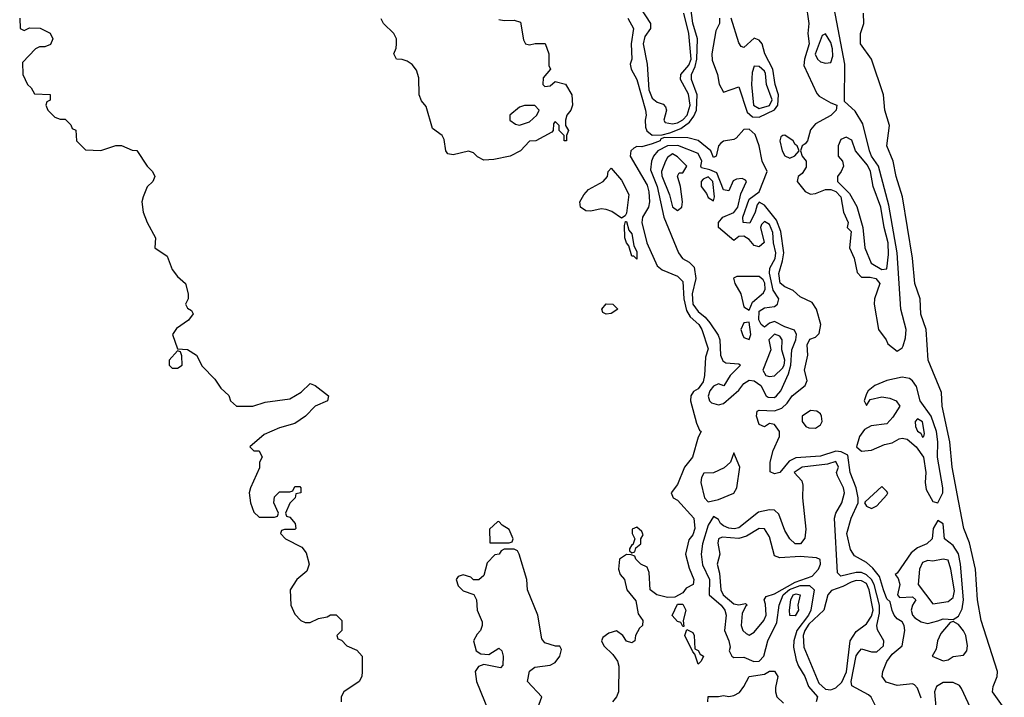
# Model space of a CAD drawing. Header units: inches. Extents: x 2792272 to 2951639, y 860504 to 1033803.
# Tile 201 of 209: x 2920132 to 2923990, y 1013668 to 1016325. Entities that reach past the tile are written whole.
import ezdxf

# ---------------------------------------------------------------- set-up
doc = ezdxf.new("R2010")
doc.units = ezdxf.units.IN
doc.header["$MEASUREMENT"] = 0
doc.layers.add('C9021', color=7, linetype='Continuous')

msp = doc.modelspace()

# ---------------------------------------------------------------- linework, layer by layer
at = {"layer": 'C9021', "color": 4}
for points, elevation in [([(2922515.5, 1016330), (2922537.1, 1016290), (2922527.3, 1016230), (2922530.5, 1016170), (2922524, 1016150), (2922527.7, 1016130), (2922550.2, 1016090.2), (2922584, 1015970), (2922587.3, 1015950), (2922582.4, 1015930), (2922583.6, 1015903.6), (2922589, 1015889), (2922610, 1015871.5), (2922650, 1015873.4), (2922679, 1015881), (2922722, 1015898), (2922757, 1015923), (2922774.1, 1015945.9), (2922783.4, 1015970), (2922786.2, 1016030), (2922763.8, 1016090), (2922764.4, 1016110), (2922778.5, 1016141.5), (2922784.7, 1016170), (2922788, 1016250), (2922769.8, 1016310.2), (2922759.2, 1016390)], 8), ([(2923212.7, 1016390), (2923224.6, 1016310), (2923219.6, 1016270), (2923225.5, 1016230), (2923207.4, 1016170), (2923205.1, 1016145.1), (2923255.6, 1016035.6), (2923265.1, 1016025.1), (2923310, 1015998), (2923334, 1015990), (2923331.3, 1015970), (2923310, 1015949.3), (2923250, 1015916), (2923230, 1015893.2), (2923219.1, 1015850), (2923210, 1015837.2), (2923198, 1015830), (2923191.3, 1015810), (2923198, 1015790), (2923214, 1015770), (2923214, 1015746), (2923198, 1015722), (2923182, 1015710), (2923178.8, 1015690), (2923210, 1015650.7), (2923230, 1015640.4), (2923250, 1015643.1), (2923290, 1015659), (2923310, 1015658.6), (2923330, 1015651.1), (2923348.9, 1015630), (2923360.5, 1015570), (2923378, 1015530), (2923374, 1015510), (2923390, 1015494), (2923382.8, 1015430), (2923402, 1015390), (2923413, 1015333), (2923430, 1015314.8), (2923464.4, 1015315.6), (2923486, 1015310), (2923502.4, 1015290), (2923481.6, 1015230), (2923480.4, 1015210), (2923496.4, 1015110), (2923527.7, 1015070), (2923533.7, 1015053.7), (2923570, 1015024.7), (2923590, 1015038), (2923594, 1015046), (2923602.7, 1015077.3), (2923605.4, 1015110), (2923585.1, 1015190), (2923570.8, 1015410), (2923538, 1015598), (2923496.8, 1015750), (2923469.8, 1015790), (2923461.7, 1015810), (2923436.2, 1015916.2), (2923406.2, 1015966.2), (2923364, 1016004), (2923365.1, 1016150), (2923323.8, 1016370)], 8), ([(2922564.9, 1016370), (2922603.1, 1016310), (2922603.8, 1016290), (2922582, 1016258), (2922575.6, 1016230), (2922590.4, 1016150), (2922597.5, 1016050), (2922610, 1016016.5), (2922630, 1016000.8), (2922653.6, 1015993.6), (2922662.6, 1015982.6), (2922666, 1015970), (2922655.8, 1015930), (2922661.8, 1015921.8), (2922690, 1015916.6), (2922710, 1015920.5), (2922730, 1015932.5), (2922746.9, 1015950), (2922758.9, 1015990), (2922753.1, 1016033.1), (2922721.3, 1016090), (2922722, 1016110), (2922754.2, 1016145.8), (2922762.7, 1016170), (2922754.2, 1016270), (2922733.7, 1016350)], 12), ([(2920132, 1016330), (2920134, 1016290), (2920150, 1016282), (2920170, 1016292), (2920211.6, 1016291.6), (2920251.1, 1016271.1), (2920262, 1016250), (2920252.7, 1016227.3), (2920230, 1016218), (2920210, 1016218), (2920194, 1016210), (2920143.6, 1016156.4), (2920144.7, 1016110), (2920162, 1016070), (2920176.9, 1016056.9), (2920190, 1016034), (2920251.3, 1016031.3), (2920251.6, 1016008.4), (2920238, 1016002), (2920234, 1015990), (2920242, 1015970), (2920270, 1015942), (2920290, 1015934), (2920310, 1015934), (2920332.7, 1015912.7), (2920338, 1015898), (2920351.6, 1015891.6), (2920354, 1015850), (2920390, 1015814), (2920450, 1015812), (2920508.9, 1015831.1), (2920531.1, 1015831.1), (2920572.7, 1015812.7), (2920591.1, 1015811.1), (2920632, 1015750), (2920652, 1015730), (2920662, 1015710), (2920654, 1015690), (2920631.1, 1015668.9), (2920616, 1015630), (2920611, 1015610), (2920616, 1015570), (2920631, 1015530), (2920664.7, 1015470), (2920662, 1015430), (2920710, 1015398), (2920730, 1015344.7), (2920750, 1015318), (2920782, 1015290), (2920792, 1015250), (2920792, 1015230), (2920782, 1015210), (2920790, 1015194), (2920804.7, 1015184.7), (2920812, 1015172), (2920793.2, 1015146.8), (2920746, 1015114), (2920731, 1015090), (2920750, 1015034), (2920790, 1015031.3), (2920824.7, 1015010), (2920846.4, 1014966.4), (2920896, 1014916), (2920919.6, 1014879.6), (2920951, 1014851), (2920958, 1014830), (2920982, 1014810), (2921046, 1014810), (2921094.2, 1014825.8), (2921190, 1014838.4), (2921235.4, 1014864.6), (2921270, 1014898), (2921290, 1014891), (2921342, 1014850), (2921338, 1014830), (2921290, 1014809), (2921251.3, 1014770), (2921210, 1014742), (2921150, 1014724), (2921090, 1014698), (2921034, 1014650), (2921050, 1014634), (2921070, 1014634), (2921082, 1014610), (2921072, 1014590), (2921071.6, 1014568.4), (2921036, 1014490), (2921031, 1014470), (2921036, 1014430), (2921050, 1014394), (2921070, 1014374), (2921130, 1014374), (2921142, 1014378), (2921146, 1014390), (2921128, 1014430), (2921130, 1014454), (2921150, 1014474), (2921190, 1014474), (2921202, 1014478), (2921210, 1014494), (2921230, 1014494), (2921234, 1014490), (2921234, 1014470), (2921214, 1014466), (2921212, 1014450), (2921191.1, 1014428.9), (2921174, 1014390), (2921178, 1014378), (2921190, 1014374), (2921212, 1014350), (2921214, 1014330), (2921210, 1014326), (2921170, 1014326), (2921158, 1014322), (2921154, 1014310), (2921174, 1014290), (2921236.9, 1014256.9), (2921254.8, 1014234.8), (2921266.8, 1014190), (2921257.3, 1014162.7), (2921218, 1014130), (2921192, 1014090), (2921194, 1014030), (2921210, 1013994), (2921234, 1013970), (2921250, 1013962), (2921270, 1013962), (2921303.1, 1013976.9), (2921336.4, 1013983.6), (2921350, 1013992), (2921371.6, 1013991.6), (2921394, 1013970), (2921394, 1013930), (2921374, 1013910), (2921378, 1013898), (2921392.7, 1013892.7), (2921414, 1013870), (2921452.7, 1013852.7), (2921474, 1013830), (2921474, 1013770), (2921472, 1013750), (2921462, 1013730), (2921402, 1013690), (2921392, 1013670), (2921391.3, 1013650)], 4), ([(2922010, 1016324.7), (2922030, 1016320.7), (2922070, 1016322.8), (2922094.4, 1016314.4), (2922106, 1016246), (2922114, 1016230), (2922130, 1016226), (2922151.6, 1016231.6), (2922191.6, 1016231.6), (2922204.7, 1016190), (2922204.7, 1016144.7), (2922211.3, 1016130), (2922183.6, 1016096.4), (2922182, 1016070), (2922190, 1016062), (2922210, 1016064.7), (2922230, 1016082), (2922270, 1016071.3), (2922296, 1016030), (2922298, 1015990), (2922291.3, 1015970), (2922276, 1015950), (2922271, 1015930), (2922271, 1015910), (2922282, 1015890), (2922274, 1015870), (2922274, 1015850), (2922266, 1015850), (2922266, 1015870), (2922246, 1015890), (2922246, 1015910), (2922230, 1015926), (2922223.6, 1015916.4), (2922222, 1015890), (2922216.9, 1015883.1), (2922154, 1015850), (2922130, 1015848), (2922094, 1015810), (2922054, 1015790), (2921990, 1015776), (2921950, 1015773.2), (2921926.3, 1015786.3), (2921910, 1015802), (2921890, 1015808.7), (2921830, 1015795.3), (2921810, 1015798), (2921802, 1015810), (2921795.3, 1015855.3), (2921788, 1015870), (2921750, 1015898), (2921724.7, 1015984.7), (2921706.8, 1016006.8), (2921697.2, 1016030), (2921696.5, 1016096.5), (2921686.3, 1016126.3), (2921670, 1016148.7), (2921650, 1016162), (2921630, 1016169), (2921608, 1016170), (2921598, 1016190), (2921607.3, 1016212.7), (2921608, 1016230), (2921608, 1016250), (2921598, 1016270), (2921558, 1016310), (2921548.4, 1016328.4)], 4), ([(2922874.4, 1016330), (2922874, 1016310), (2922859.8, 1016280.2), (2922844.2, 1016190), (2922845.8, 1016165.9), (2922866.8, 1016110), (2922872.3, 1016072.3), (2922890, 1016041), (2922950, 1016060.7), (2922982.4, 1015962.4), (2923003.7, 1015943.7), (2923030, 1015942.4), (2923089.4, 1015970.6), (2923102.9, 1015990), (2923104.9, 1016030), (2923091.8, 1016070), (2923082.9, 1016130), (2923051.6, 1016190), (2923041.2, 1016230), (2923030, 1016244), (2923010, 1016251.8), (2922970, 1016215.1), (2922959, 1016219), (2922950, 1016234), (2922919.5, 1016330)], 8), ([(2923990, 1013625.2), (2923943.7, 1013690), (2923946, 1013710), (2923962, 1013750), (2923962.9, 1013770), (2923899.5, 1013970), (2923885.6, 1014050), (2923877.6, 1014170), (2923854, 1014274), (2923831.8, 1014330), (2923810, 1014438), (2923786.3, 1014570), (2923776.9, 1014670), (2923746, 1014810), (2923743.3, 1014863.3), (2923691.6, 1014990), (2923684.2, 1015110), (2923662.4, 1015170), (2923659.7, 1015230), (2923639.7, 1015290), (2923629.7, 1015390), (2923591.3, 1015630), (2923566.3, 1015710), (2923555.1, 1015770), (2923529.6, 1015830), (2923540.5, 1015910), (2923522, 1015970), (2923516.4, 1016030), (2923469.6, 1016169.6), (2923427, 1016230), (2923427, 1016270), (2923439.6, 1016310), (2923438, 1016350)], 4), ([(2923664.5, 1013664.5), (2923650, 1013703.7), (2923637.6, 1013717.6), (2923630, 1013721.3), (2923570, 1013714.7), (2923527.6, 1013727.6), (2923511.2, 1013750), (2923514.5, 1013770), (2923530, 1013808), (2923550, 1013837.1), (2923589.5, 1013870.5), (2923599.6, 1013930), (2923598, 1013950), (2923590, 1013964), (2923570, 1013975.3), (2923559, 1013990), (2923550, 1014008), (2923543.1, 1014043.1), (2923530, 1014054), (2923516.3, 1014090), (2923501.5, 1014141.5), (2923474.6, 1014174.6), (2923450, 1014196.2), (2923402.5, 1014222.5), (2923387.8, 1014247.8), (2923373.6, 1014310), (2923389.7, 1014370), (2923417.2, 1014430), (2923418, 1014450), (2923409.7, 1014490), (2923386, 1014550), (2923377, 1014617), (2923351, 1014631), (2923330, 1014632.6), (2923270, 1014613.5), (2923173.2, 1014606.8), (2923146.4, 1014593.6), (2923110, 1014549.5), (2923090, 1014544.5), (2923072.7, 1014552.7), (2923072, 1014590), (2923083.9, 1014636.1), (2923109.4, 1014690), (2923109.4, 1014710), (2923090, 1014737.2), (2923070, 1014742), (2923050, 1014729), (2923030, 1014738), (2923019, 1014770), (2923022, 1014790), (2923030, 1014794), (2923090, 1014791.8), (2923118.5, 1014801.5), (2923139.1, 1014820.9), (2923158.4, 1014850), (2923209.2, 1014890), (2923217.2, 1014910), (2923207.3, 1014950), (2923219.6, 1015010), (2923217, 1015050), (2923227.9, 1015072.1), (2923250, 1015080.5), (2923265.1, 1015094.9), (2923270.9, 1015130), (2923254.7, 1015190), (2923236.5, 1015216.5), (2923190, 1015238.4), (2923163, 1015263), (2923130, 1015276.9), (2923112.1, 1015292.1), (2923106, 1015330), (2923121.4, 1015378.6), (2923126.2, 1015410), (2923114.5, 1015494.5), (2923098, 1015538), (2923050, 1015597.2), (2923030, 1015609), (2923021.1, 1015598.9), (2923014, 1015570), (2922992.9, 1015527.1), (2922967.3, 1015530), (2922965.1, 1015550), (2922990, 1015620.7), (2923029.7, 1015650.3), (2923061.2, 1015730), (2923040.7, 1015770), (2923029.7, 1015830), (2923014.3, 1015874.3), (2922990, 1015895.6), (2922970, 1015893.6), (2922940, 1015860), (2922930, 1015854.3), (2922890, 1015848.3), (2922879.4, 1015840.6), (2922870.3, 1015830), (2922861, 1015790), (2922850, 1015783.7), (2922839.5, 1015810), (2922790, 1015851.1), (2922750, 1015860.8), (2922657.5, 1015862.5), (2922643.4, 1015856.6), (2922642, 1015850), (2922610, 1015838.3), (2922570, 1015826), (2922550, 1015827.3), (2922538.7, 1015821.3), (2922526.4, 1015810), (2922524.4, 1015790), (2922590, 1015676.3), (2922596.5, 1015650), (2922600.3, 1015610), (2922596.4, 1015590), (2922572.4, 1015550), (2922569.1, 1015530), (2922589.2, 1015450), (2922630, 1015359.1), (2922650, 1015344.4), (2922710, 1015319.3), (2922730, 1015298.8), (2922733.7, 1015230), (2922744.7, 1015184.7), (2922759.7, 1015159.7), (2922792.9, 1015130), (2922804.2, 1015110), (2922830, 1015034), (2922818.8, 1015001.2), (2922815.3, 1014930), (2922810, 1014905.2), (2922790, 1014878), (2922772.5, 1014867.5), (2922762, 1014850), (2922760.5, 1014830), (2922783.4, 1014743.4), (2922795.3, 1014715.3), (2922802, 1014710), (2922790, 1014688), (2922767.7, 1014610), (2922736.3, 1014570), (2922710, 1014502), (2922684.7, 1014470), (2922692, 1014450), (2922710, 1014441), (2922773, 1014370), (2922777.1, 1014330), (2922770, 1014305.2), (2922754.4, 1014285.6), (2922741, 1014230), (2922754.6, 1014174.6), (2922773.4, 1014130), (2922770.7, 1014110), (2922744, 1014096), (2922730, 1014078), (2922699.6, 1014060.4), (2922670, 1014059), (2922628, 1014070), (2922602, 1014090), (2922598, 1014158), (2922590, 1014178), (2922566, 1014190), (2922546, 1014210), (2922542, 1014222), (2922527.3, 1014227.3), (2922510, 1014228), (2922482, 1014210), (2922478, 1014170), (2922484.7, 1014150), (2922502, 1014130), (2922511.3, 1014090), (2922546.4, 1014046.4), (2922555.3, 1013995.3), (2922574, 1013970), (2922572, 1013950), (2922560.7, 1013939.3), (2922544.7, 1013910), (2922542, 1013890), (2922530, 1013882), (2922510, 1013889), (2922495.3, 1013910), (2922470, 1013928.7), (2922439.8, 1013920.2), (2922416.9, 1013903.1), (2922411.3, 1013890), (2922421, 1013870), (2922456.4, 1013836.4), (2922474, 1013810), (2922479.1, 1013790), (2922478.8, 1013690), (2922470.8, 1013670), (2922454.8, 1013650)], 8), ([(2923488, 1013630), (2923468.3, 1013668.3), (2923458.4, 1013678.4), (2923393, 1013713), (2923389.8, 1013730), (2923410, 1013830.7), (2923417.2, 1013842.7), (2923430, 1013858), (2923470, 1013846.4), (2923490, 1013846), (2923516.4, 1013870), (2923517.4, 1013890), (2923493.3, 1013933.3), (2923490.9, 1013950), (2923501.6, 1013998.4), (2923501.1, 1014030), (2923480.2, 1014110), (2923470, 1014129.8), (2923450, 1014149), (2923430, 1014157), (2923410, 1014157.8), (2923350, 1014143.1), (2923336.4, 1014156.4), (2923324.2, 1014370), (2923329.6, 1014390), (2923352.8, 1014430), (2923364, 1014470), (2923359.7, 1014490), (2923336.6, 1014536.6), (2923333, 1014550), (2923339.7, 1014570), (2923330, 1014592.2), (2923297.2, 1014582.8), (2923198, 1014570), (2923166.3, 1014550), (2923196.5, 1014516.5), (2923200, 1014500), (2923199.2, 1014450), (2923212.9, 1014327.1), (2923208.1, 1014291.9), (2923190.8, 1014270), (2923170, 1014269.6), (2923150, 1014289.3), (2923130, 1014322), (2923106.7, 1014386.7), (2923090, 1014402), (2923070, 1014403.5), (2923026.5, 1014393.5), (2922950, 1014332.6), (2922931.8, 1014328.2), (2922910, 1014331.1), (2922890, 1014340.5), (2922877.6, 1014350), (2922870, 1014365.2), (2922850, 1014377.2), (2922830, 1014342.7), (2922807.1, 1014270), (2922802, 1014230), (2922807.3, 1014187.3), (2922835.5, 1014130), (2922833.8, 1014070), (2922880.2, 1014030), (2922895.2, 1014010), (2922900.2, 1013990), (2922894, 1013930), (2922910.8, 1013889.2), (2922915.3, 1013864.7), (2922912, 1013850), (2922922, 1013830), (2922930, 1013824.7), (2922970, 1013825.5), (2923009.2, 1013809.2), (2923030, 1013810.5), (2923047.3, 1013830), (2923063, 1013890), (2923098.2, 1013961.8), (2923107.9, 1014030), (2923123.4, 1014070), (2923148.8, 1014091.2), (2923190, 1014106.7), (2923226.2, 1014106.2), (2923244.9, 1014090), (2923232, 1014010), (2923222.7, 1013990), (2923177.1, 1013930), (2923165, 1013890), (2923164.2, 1013864.2), (2923174.3, 1013814.3), (2923184.2, 1013790), (2923208.9, 1013750), (2923223.1, 1013710), (2923257.4, 1013670), (2923252.9, 1013650)], 12), ([(2922150, 1013594), (2922178, 1013670), (2922122, 1013730), (2922130, 1013771.3), (2922150, 1013786), (2922210, 1013794.8), (2922230, 1013804.7), (2922249, 1013830), (2922255.3, 1013855.3), (2922248.4, 1013868.4), (2922231.6, 1013868.4), (2922190, 1013882), (2922178, 1013898), (2922161.6, 1013990), (2922121.2, 1014090), (2922119.5, 1014130), (2922089.6, 1014229.6), (2922082, 1014242), (2922070, 1014249.2), (2922030.9, 1014249.1), (2922018, 1014242), (2922011.3, 1014230), (2921993.2, 1014226.8), (2921964, 1014196), (2921950, 1014146), (2921931.6, 1014128.4), (2921910, 1014128.7), (2921899.3, 1014139.3), (2921870, 1014149), (2921850, 1014142), (2921842.8, 1014130), (2921850, 1014104.7), (2921870, 1014086), (2921911.3, 1014071.3), (2921922, 1014050), (2921924.7, 1014010), (2921943.6, 1013963.6), (2921944.7, 1013950), (2921938, 1013930), (2921924, 1013916), (2921910.8, 1013890), (2921921, 1013850), (2921939.1, 1013839.1), (2921970, 1013836.3), (2922010, 1013861), (2922021, 1013850), (2922026.8, 1013830), (2922025.4, 1013794.6), (2922016, 1013784), (2921950, 1013797.2), (2921930, 1013789.2), (2921916.3, 1013770), (2921921.6, 1013730), (2921970, 1013610.8)], 8), ([(2922828.7, 1013650), (2922830, 1013672), (2922870, 1013671.3), (2922890, 1013676), (2922910, 1013671), (2922930, 1013674.8), (2922952.3, 1013687.7), (2922970, 1013711.3), (2922990, 1013750.5), (2923050, 1013759.3), (2923070, 1013770.4), (2923090, 1013770.5), (2923102.8, 1013750), (2923093.7, 1013706.3), (2923093, 1013690), (2923099.1, 1013670), (2923125.1, 1013645.1)], 8), ([(2923865.7, 1013610), (2923822.5, 1013702.5), (2923814.1, 1013714.1), (2923790, 1013726.9), (2923750, 1013725.7), (2923723.7, 1013710), (2923716.1, 1013690), (2923722, 1013630)], 8)]:
    msp.add_lwpolyline(points, dxfattribs=dict(at, elevation=elevation))
for points, elevation in [([(2923290, 1016269), (2923276.9, 1016263.1), (2923249.3, 1016189.3), (2923257.6, 1016170), (2923270, 1016159.5), (2923290, 1016154.4), (2923310, 1016156.3), (2923318.3, 1016181.7), (2923317.3, 1016210), (2923310, 1016234.5)], 12), ([(2923010, 1016142.7), (2923002.6, 1016117.4), (2922999.1, 1016070), (2923007.5, 1015990), (2923030, 1015976.9), (2923070, 1015988.6), (2923079.9, 1016010), (2923058.8, 1016070), (2923053.7, 1016113.7), (2923050, 1016122.9), (2923030, 1016140.5)], 12), ([(2922110, 1015988.7), (2922090, 1015982), (2922052, 1015950), (2922052, 1015930), (2922075.3, 1015915.3), (2922090, 1015911), (2922130, 1015924.7), (2922158, 1015950), (2922168, 1015970), (2922150, 1015988)], 4), ([(2923130, 1015871.8), (2923122, 1015870), (2923114.8, 1015865.2), (2923110.7, 1015850), (2923119.1, 1015810), (2923130, 1015791), (2923150, 1015782), (2923168.7, 1015791.3), (2923186, 1015810), (2923178, 1015830), (2923170, 1015835.3), (2923162.7, 1015850)], 8), ([(2923370, 1015863.7), (2923350, 1015855.1), (2923339.5, 1015830), (2923338.4, 1015790), (2923355.5, 1015770), (2923359.5, 1015750), (2923351.1, 1015728.9), (2923335.8, 1015710), (2923336.5, 1015690), (2923383.4, 1015643.4), (2923411.6, 1015591.6), (2923435.9, 1015510), (2923442.9, 1015430), (2923468, 1015370), (2923510, 1015345.3), (2923530, 1015347.7), (2923536.4, 1015403.6), (2923534.3, 1015450), (2923518.8, 1015510), (2923505.6, 1015590), (2923476.8, 1015670), (2923466.2, 1015730), (2923454.2, 1015754.2), (2923407, 1015810), (2923392.8, 1015852.8)], 12), ([(2922711.1, 1015831.1), (2922670, 1015830.5), (2922632.8, 1015810), (2922614.9, 1015790), (2922607.4, 1015770), (2922603.7, 1015736.3), (2922629.4, 1015670), (2922656.5, 1015550), (2922713, 1015410), (2922729, 1015389), (2922754.6, 1015374.6), (2922774.6, 1015354.6), (2922780.7, 1015310), (2922766.7, 1015250), (2922770.2, 1015210), (2922790, 1015180.3), (2922818.3, 1015158.3), (2922836.6, 1015136.6), (2922868.3, 1015088.3), (2922876, 1015070), (2922877.5, 1015010), (2922887.1, 1014987.1), (2922899.2, 1014979.2), (2922950, 1014974.9), (2922956.3, 1014970), (2922916, 1014930), (2922890.4, 1014889.7), (2922870, 1014896.9), (2922850, 1014888.4), (2922836.2, 1014870), (2922829.2, 1014849.2), (2922834.6, 1014830), (2922842.1, 1014822.1), (2922870, 1014814.9), (2922890, 1014819.5), (2922950, 1014872.2), (2922970, 1014898.7), (2922990, 1014911.8), (2923010, 1014908.8), (2923035.8, 1014890), (2923057.1, 1014850), (2923065.1, 1014845.1), (2923090, 1014843.6), (2923098, 1014850), (2923114, 1014870), (2923144.1, 1014935.9), (2923154.2, 1014970), (2923157.2, 1015030), (2923172.5, 1015070), (2923175.3, 1015090), (2923167.4, 1015107.4), (2923130, 1015120.3), (2923090, 1015141.6), (2923070, 1015134.5), (2923050, 1015118.7), (2923037.6, 1015130), (2923028.5, 1015148.5), (2923030, 1015182), (2923050, 1015194.9), (2923090, 1015200.7), (2923101.2, 1015210), (2923106, 1015230), (2923083.9, 1015263.9), (2923069.7, 1015330.3), (2923070.9, 1015350), (2923091.7, 1015388.4), (2923094.8, 1015410), (2923085.6, 1015450), (2923083.2, 1015490), (2923070, 1015522), (2923050, 1015533.3), (2923038.8, 1015521.2), (2923034.2, 1015510), (2923048.8, 1015451.2), (2923030, 1015434.3), (2923010, 1015439.7), (2922990, 1015462.2), (2922970, 1015476.4), (2922950, 1015474.7), (2922930, 1015459.5), (2922869.6, 1015510), (2922869.7, 1015530), (2922887, 1015550), (2922930, 1015568.9), (2922946.4, 1015590), (2922957.8, 1015642.2), (2922979.5, 1015690), (2922975.8, 1015695.8), (2922962.5, 1015702.5), (2922940.3, 1015699.7), (2922927.5, 1015692.5), (2922910, 1015654), (2922890, 1015658), (2922863.8, 1015723.8), (2922836.5, 1015736.5), (2922803.6, 1015743.6), (2922800.5, 1015750), (2922804.2, 1015770), (2922790, 1015800.5)], 12), ([(2922690, 1015798.7), (2922670, 1015783.7), (2922662.6, 1015770), (2922646.5, 1015730), (2922647.9, 1015712.1), (2922678.3, 1015638.3), (2922690, 1015590.8), (2922710, 1015576.3), (2922726, 1015590), (2922729.5, 1015610), (2922721.6, 1015670), (2922709.2, 1015710.8), (2922716.4, 1015723.6), (2922730, 1015724), (2922746.6, 1015750), (2922710, 1015786.6)], 16), ([(2922490, 1015546), (2922452.3, 1015572.3), (2922430, 1015580.9), (2922410, 1015583.7), (2922370, 1015574.5), (2922350, 1015575.1), (2922329.3, 1015590), (2922326.6, 1015610), (2922342.7, 1015637.3), (2922361.2, 1015658.8), (2922418, 1015690), (2922435.3, 1015710), (2922438, 1015730), (2922450, 1015742), (2922490, 1015696), (2922518.8, 1015638.8), (2922510, 1015566), (2922504.7, 1015555.3)], 4), ([(2922830, 1015708.7), (2922810, 1015699.3), (2922802, 1015690), (2922802.3, 1015670), (2922823.7, 1015643.7), (2922830, 1015628), (2922850, 1015614.8), (2922855.1, 1015630), (2922847.7, 1015690)], 16), ([(2922550, 1015386), (2922538, 1015398), (2922530, 1015398), (2922518.6, 1015438.6), (2922509.5, 1015449.5), (2922502.7, 1015470), (2922502, 1015518), (2922506, 1015534), (2922510, 1015534), (2922518.8, 1015498.8), (2922530, 1015484.7), (2922538.8, 1015438.8), (2922550, 1015414)], 4), ([(2922941.8, 1015318.2), (2922928.6, 1015311.4), (2922933.7, 1015290), (2922957.3, 1015250), (2922970, 1015198.8), (2922990, 1015186), (2923003.2, 1015216.8), (2923046.8, 1015253.2), (2923052.4, 1015267.6), (2923051.9, 1015291.9), (2923045, 1015304.9), (2923030, 1015317.8)], 16), ([(2922430, 1015169.6), (2922417.2, 1015177.2), (2922412.7, 1015190), (2922429.7, 1015210.3), (2922456, 1015210), (2922476, 1015190), (2922450, 1015172.7)], 4), ([(2922990, 1015139), (2922970, 1015136), (2922958, 1015110), (2922963.8, 1015090), (2922970, 1015078.8), (2922990, 1015071), (2922996.9, 1015090)], 16), ([(2923090, 1015091.9), (2923067, 1015070), (2923075.3, 1015030), (2923043.8, 1014950), (2923056, 1014930), (2923070, 1014926), (2923090, 1014928.9), (2923120.9, 1014959.1), (2923127.6, 1014970), (2923129.9, 1014990), (2923118.7, 1015030), (2923119.7, 1015070), (2923110, 1015084.5)], 16), ([(2920750, 1015026), (2920718, 1014990), (2920718, 1014970), (2920730, 1014958), (2920750, 1014958), (2920768, 1014970), (2920767.3, 1015007.3), (2920762, 1015022)], 4), ([(2923590, 1014923.7), (2923530, 1014909.5), (2923482.8, 1014890), (2923456, 1014870), (2923450, 1014858), (2923441, 1014830), (2923450, 1014812), (2923464.7, 1014835.3), (2923510, 1014846), (2923540.9, 1014840.9), (2923566, 1014830), (2923580.5, 1014810), (2923553.1, 1014766.9), (2923530, 1014740.9), (2923467.9, 1014732.1), (2923442, 1014718), (2923422, 1014690), (2923410.7, 1014650), (2923430, 1014633.4), (2923470, 1014637.3), (2923520.7, 1014659.3), (2923550, 1014665.5), (2923578, 1014682), (2923590, 1014684.4), (2923610, 1014680.3), (2923644.2, 1014650), (2923673.4, 1014610), (2923683.1, 1014550), (2923679.5, 1014510), (2923683.4, 1014483.4), (2923710, 1014436), (2923730, 1014430.8), (2923749.6, 1014470), (2923749.6, 1014490), (2923727.8, 1014610), (2923728.9, 1014670), (2923723.7, 1014710), (2923703.5, 1014770), (2923659.7, 1014830), (2923646.5, 1014886.5), (2923630, 1014909.3), (2923618, 1014918)], 8), ([(2923230, 1014792.7), (2923198, 1014770), (2923198, 1014750), (2923212, 1014730), (2923224.5, 1014724.5), (2923250, 1014723), (2923270, 1014736), (2923276.2, 1014750), (2923274, 1014770), (2923270, 1014779), (2923255.3, 1014790)], 8), ([(2923650, 1014759.3), (2923640.7, 1014750), (2923642, 1014730), (2923650, 1014711.3), (2923663.4, 1014703.4), (2923670, 1014688), (2923675.3, 1014690), (2923677.5, 1014702.5), (2923670, 1014748.7)], 12), ([(2922930, 1014626), (2922917.3, 1014590), (2922892, 1014568), (2922850, 1014548.2), (2922813.2, 1014546.8), (2922803.8, 1014530), (2922800.4, 1014510), (2922814.8, 1014450), (2922830, 1014434.8), (2922870, 1014444), (2922930, 1014468.5), (2922942.4, 1014490), (2922953.3, 1014570)], 12), ([(2923510, 1014494), (2923444.9, 1014435.1), (2923442.8, 1014430), (2923450, 1014418), (2923470, 1014408.2), (2923490, 1014419.1), (2923530, 1014462), (2923533.2, 1014470), (2923530, 1014475.3)], 8), ([(2922010, 1014358), (2922003.6, 1014356.4), (2921972.7, 1014327.3), (2921974, 1014274), (2922050, 1014274), (2922062, 1014278), (2922066, 1014290), (2922050, 1014326), (2922023.1, 1014343.1)], 8), ([(2923730, 1014362), (2923710.8, 1014330), (2923706.8, 1014290), (2923686, 1014270), (2923650, 1014254), (2923625.1, 1014234.9), (2923570, 1014155.3), (2923562, 1014150), (2923574.4, 1014134.4), (2923580.5, 1014110), (2923571, 1014070), (2923579.6, 1014059.6), (2923630, 1014061.6), (2923643, 1014050), (2923630.4, 1014030), (2923624.9, 1014010), (2923630.4, 1013990), (2923639.5, 1013979.5), (2923664.7, 1013964.7), (2923690, 1013958), (2923730, 1013968.4), (2923750, 1013975.3), (2923790, 1013973.4), (2923810, 1013986.8), (2923824.9, 1014015.1), (2923829.8, 1014050.2), (2923818.8, 1014190), (2923810.7, 1014230.7), (2923790, 1014263.6), (2923756, 1014290), (2923750, 1014348)], 8), ([(2922550, 1014335.3), (2922532, 1014328), (2922531.3, 1014310), (2922542, 1014290), (2922534, 1014266), (2922530, 1014266), (2922522, 1014250), (2922522, 1014242), (2922530, 1014234), (2922542, 1014238), (2922546, 1014254), (2922566, 1014270), (2922566, 1014290), (2922574.6, 1014305.4), (2922570, 1014318)], 8), ([(2923030, 1014329.4), (2922979.5, 1014300.5), (2922950, 1014290.8), (2922884.5, 1014295.5), (2922870.7, 1014290), (2922867.1, 1014272.9), (2922875.3, 1014230), (2922864.9, 1014190), (2922874.3, 1014154.3), (2922879.6, 1014090), (2922888.9, 1014070), (2922930, 1014034.9), (2922950, 1014030.6), (2922976, 1014036), (2922982, 1014030), (2922975.3, 1014024.7), (2922963, 1013997), (2922959.5, 1013950), (2922965.3, 1013930), (2922978, 1013918), (2922990, 1013912.4), (2923010, 1013923.8), (2923047.6, 1013970), (2923056.9, 1013990), (2923054, 1014034), (2923048.7, 1014050), (2923057.2, 1014062.8), (2923090, 1014074.3), (2923170, 1014119.9), (2923237.2, 1014142.8), (2923262, 1014170), (2923269.2, 1014190), (2923268.7, 1014208.7), (2923254.6, 1014214.6), (2923190, 1014220.6), (2923110, 1014215.1), (2923090, 1014222.7), (2923070, 1014297.2), (2923050, 1014329.3)], 16), ([(2923750, 1014209.6), (2923710, 1014201.3), (2923690, 1014204.2), (2923670, 1014197), (2923658, 1014170), (2923652.6, 1014110), (2923710, 1014034.9), (2923770, 1014043.7), (2923790, 1014059.1), (2923794.4, 1014085.6), (2923780.4, 1014170), (2923770, 1014206)], 12), ([(2923410, 1014126), (2923390, 1014119.8), (2923357.9, 1014102.1), (2923313, 1014087), (2923298.9, 1014070), (2923283, 1014010), (2923224.6, 1013955.4), (2923208, 1013930), (2923201.3, 1013910), (2923204.2, 1013864.2), (2923263.5, 1013723.5), (2923290, 1013700.7), (2923310, 1013697.6), (2923330, 1013704.9), (2923352.8, 1013727.2), (2923371.4, 1013768.6), (2923386.6, 1013890), (2923410, 1013926.7), (2923450, 1013956.5), (2923470, 1013987), (2923476.8, 1014010), (2923461, 1014090), (2923450, 1014113.8), (2923430, 1014125)], 16), ([(2923170, 1013987.3), (2923150, 1013989.2), (2923148.3, 1014010), (2923153.2, 1014050), (2923162.4, 1014070), (2923174.2, 1014074.2), (2923190.4, 1014070), (2923180.7, 1014030), (2923184, 1014010)], 8), ([(2922730, 1013946), (2922722, 1013962), (2922710, 1013966), (2922689, 1013989), (2922710, 1014034), (2922730, 1014034), (2922742, 1014010), (2922731.3, 1013970), (2922734, 1013946)], 8), ([(2923790, 1013965.2), (2923778, 1013962), (2923741.5, 1013918.5), (2923728, 1013890), (2923722.8, 1013857.2), (2923706.8, 1013830), (2923750, 1013810.7), (2923770, 1013814.8), (2923790, 1013827.7), (2923830, 1013833.4), (2923842.9, 1013850), (2923846.3, 1013870), (2923839.1, 1013910), (2923830, 1013929.4), (2923810, 1013953.2)], 8), ([(2922790, 1013798), (2922778, 1013838), (2922770, 1013846), (2922738, 1013910), (2922746, 1013934), (2922770, 1013922), (2922774.8, 1013910), (2922778, 1013858), (2922790, 1013852), (2922798, 1013838), (2922811, 1013830), (2922802, 1013810)], 8)]:
    msp.add_lwpolyline(points, close=True, dxfattribs=dict(at, elevation=elevation))

doc.saveas('drawing.dxf')
